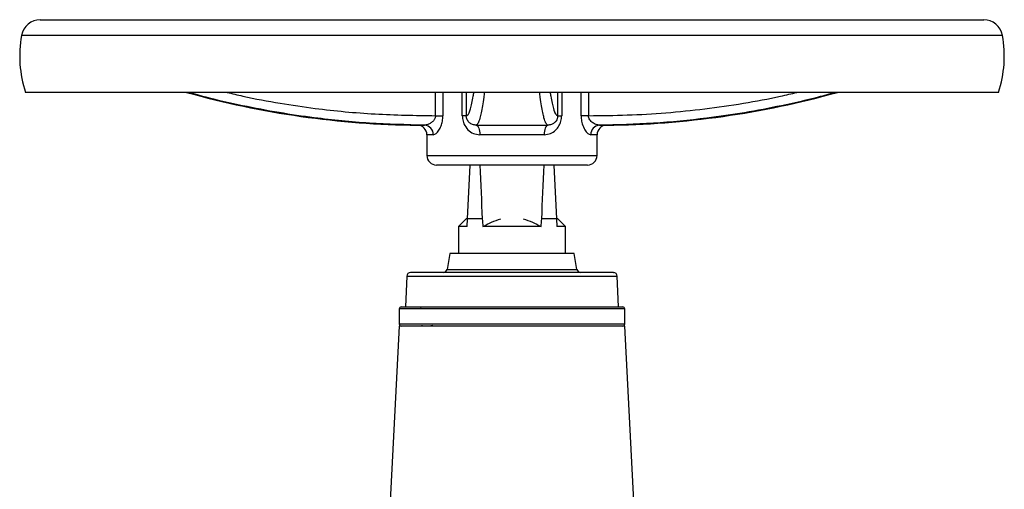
# Model space of a CAD drawing. Header units: millimetres. Extents: x 400 to 1688, y 100 to 1259.
# Tile 59 of 59: x 1430 to 1688, y 787 to 910. Entities that reach past the tile are written whole.
import ezdxf

# ---------------------------------------------------------------- set-up
doc = ezdxf.new("R2010")
doc.units = ezdxf.units.MM

msp = doc.modelspace()

# ---------------------------------------------------------------- linework, layer by layer
at = {"color": 7, "linetype": 'Continuous', "lineweight": 25}
for p, q in [((1435.52, 910.15), (1682.23, 910.15)), ((1686.12, 891.15), (1431.62, 891.15)), ((1538.87, 885.05), (1540.81, 885.05)), ((1546.92, 885.05), (1545.88, 885.05)), ((1570.83, 885.05), (1571.87, 885.05)), ((1578.88, 885.05), (1576.94, 885.05)), ((1549.51, 882.57), (1568.23, 882.57)), ((1536.62, 880.07), (1536.62, 874.65)), ((1567.3, 880.07), (1550.45, 880.07)), ((1581.12, 874.65), (1581.12, 880.07)), ((1578.62, 872.15), (1539.12, 872.15)), ((1547.23, 858.05), (1547.97, 872.15)), ((1569.78, 872.15), (1570.52, 858.05)), ((1546.87, 858.05), (1544.87, 856.05)), ((1547.23, 858.05), (1546.87, 858.05)), ((1547.13, 856.05), (1547.23, 858.05)), ((1551.1, 858.05), (1547.23, 858.05)), ((1570.52, 858.05), (1566.65, 858.05)), ((1570.52, 858.05), (1570.62, 856.05)), ((1570.87, 858.05), (1570.52, 858.05)), ((1572.87, 856.05), (1570.87, 858.05)), ((1544.87, 856.05), (1544.87, 849.05)), ((1547.13, 856.05), (1544.87, 856.05)), ((1572.87, 849.05), (1572.87, 856.05)), ((1542.62, 849.05), (1541.89, 844.88)), ((1558.87, 849.05), (1542.62, 849.05)), ((1575.12, 849.05), (1558.87, 849.05)), ((1575.86, 844.88), (1575.12, 849.05)), ((1531.34, 843.09), (1531.06, 835.05)), ((1586.69, 835.05), (1586.41, 843.09)), ((1529.37, 834.55), (1529.37, 830.55)), ((1531.06, 835.05), (1558.87, 835.05)), ((1535.13, 834.8), (1534.87, 835.05)), ((1558.87, 835.05), (1583.69, 835.05)), ((1588.37, 830.55), (1588.37, 834.55)), ((1529.37, 830.05), (1526.97, 784.27)), ((1558.87, 830.05), (1529.37, 830.05)), ((1532.77, 830.17), (1532.77, 830.16)), ((1535.37, 830.12), (1535.37, 830.32)), ((1588.37, 830.05), (1558.87, 830.05)), ((1580.11, 830.05), (1580.08, 830.07)), ((1590.77, 784.27), (1588.37, 830.05))]:
    msp.add_line(p, q, dxfattribs=at)
at = {"color": 8, "linetype": 'Continuous', "lineweight": 25}
for p, q in [((1687.15, 906.02), (1430.6, 906.02)), ((1538.87, 885.05), (1538.87, 891.15)), ((1540.81, 891.15), (1540.81, 885.05)), ((1545.88, 885.05), (1545.88, 891.15)), ((1546.92, 891.15), (1546.92, 885.05)), ((1570.83, 885.05), (1570.83, 891.15)), ((1571.87, 891.15), (1571.87, 885.05)), ((1576.94, 885.05), (1576.94, 891.15)), ((1578.88, 891.15), (1578.88, 885.05)), ((1534.15, 882.57), (1535.99, 882.57)), ((1581.76, 882.57), (1583.6, 882.57)), ((1538.28, 880.07), (1536.62, 880.07)), ((1581.12, 880.07), (1579.47, 880.07)), ((1536.62, 874.65), (1581.12, 874.65)), ((1541.89, 844.88), (1575.86, 844.88)), ((1531.34, 843.09), (1535.09, 843.09)), ((1535.09, 843.09), (1586.41, 843.09)), ((1558.87, 834.55), (1529.37, 834.55)), ((1588.37, 834.55), (1558.87, 834.55)), ((1588.37, 830.55), (1529.37, 830.55))]:
    msp.add_line(p, q, dxfattribs=at)
at = {"color": 7, "linetype": 'Continuous', "lineweight": 25, "flags": 128}
for points in [[(1549.51, 882.57), (1549.7, 882.51), (1549.87, 882.37), (1550.04, 882.14), (1550.18, 881.82), (1550.29, 881.45), (1550.38, 881.02), (1550.43, 880.55), (1550.45, 880.07)], [(1568.23, 882.57), (1568.05, 882.51), (1567.87, 882.37), (1567.71, 882.14), (1567.57, 881.82), (1567.45, 881.45), (1567.37, 881.02), (1567.31, 880.55), (1567.3, 880.07)], [(1572.87, 856.05), (1572.73, 856.05), (1572.3, 856.05), (1571.59, 856.05), (1570.62, 856.05)], [(1538.2, 830.18), (1537.69, 830.08), (1537.64, 830.05)]]:
    msp.add_lwpolyline(points, dxfattribs=at)
at = {"color": 7, "linetype": 'Continuous', "lineweight": 25}
for centre, radius, start, end in [((1435.52, 905.15), 5, 90, 169.9683), ((1682.23, 905.15), 5, 10.0317, 90), ((1460.96, 900.65), 30.83, 169.9683, 197.9453), ((1656.79, 900.65), 30.83, 342.0547, 10.0317), ((1536.62, 1116.55), 234, 254.4182, 269.3943), ((1581.12, 1116.55), 234, 270.6057, 285.5818), ((1534.12, 880.07), 2.5, 0, 89.3943), ((1535.87, 880.15), 2.41, 357.9043, 87.0651), ((1581.88, 880.15), 2.41, 92.9349, 182.0957), ((1583.62, 880.07), 2.5, 90.6057, 180), ((1539.12, 874.65), 2.5, 180, 270), ((1578.62, 874.65), 2.5, 270, 0), ((1540.9, 845.05), 1, 270, 350), ((1576.84, 845.05), 1, 190, 270), ((1532.34, 843.05), 1, 90, 178), ((1585.41, 843.05), 1, 2, 90), ((1529.87, 834.55), 0.5, 90, 180), ((1587.87, 834.55), 0.5, 0, 90), ((1529.87, 830.55), 0.5, 180, 270), ((1587.87, 830.55), 0.5, 270, 0)]:
    msp.add_arc(centre, radius, start, end, dxfattribs=at)
for centre, major_axis, ratio, start_param, end_param in [((1558.87, 1007.83), (0, 217.25), 0.049416, 2.245293, 2.331465), ((1558.87, 1007.83), (0, 217.25), 0.049416, 3.95172, 4.037892), ((1558.87, 1080.19), (0, 267.14), 0.052408, 2.552662, 2.56628), ((1558.87, 1080.19), (0, 267.14), 0.052408, 3.716905, 3.730523)]:
    msp.add_ellipse(centre, major_axis=major_axis, ratio=ratio, start_param=start_param, end_param=end_param, dxfattribs=at)
at = {"color": 8, "linetype": 'Continuous', "lineweight": 25}
for points, knots in [([(1535.99, 882.57), (1531.18, 882.69), (1521.55, 882.93), (1508.86, 884.2), (1497.8, 885.82), (1488.38, 887.61), (1480.48, 889.39), (1475.82, 890.71), (1474.26, 891.15)], [0, 0, 0, 0, 0.230854, 0.46249, 0.61156, 0.767111, 0.922662, 1, 1, 1, 1]), ([(1484.35, 891.15), (1485.73, 890.82), (1490.33, 889.71), (1498.02, 888.31), (1509.53, 886.6), (1523.08, 885.3), (1533.6, 885.14), (1538.87, 885.05)], [0, 0, 0, 0, 0.077429, 0.258449, 0.426089, 0.712438, 1, 1, 1, 1]), ([(1546.92, 885.05), (1547.04, 885.09), (1547.29, 885.15), (1547.65, 885.76), (1548.02, 886.77), (1548.38, 888.24), (1548.67, 889.72), (1548.84, 890.86), (1548.9, 891.23)], [0, 0, 0, 0, 0.183223, 0.366438, 0.55092, 0.7354, 0.914365, 1, 1, 1, 1]), ([(1551.67, 891.15), (1551.62, 890.72), (1551.45, 889.4), (1551.17, 887.61), (1550.82, 885.76), (1550.43, 884.15), (1549.98, 882.91), (1549.67, 882.68), (1549.51, 882.57)], [0, 0, 0, 0, 0.075899, 0.232877, 0.389855, 0.549554, 0.774402, 1, 1, 1, 1]), ([(1568.23, 882.57), (1568.07, 882.69), (1567.75, 882.93), (1567.3, 884.2), (1566.91, 885.82), (1566.58, 887.61), (1566.3, 889.39), (1566.13, 890.71), (1566.08, 891.15)], [0, 0, 0, 0, 0.230854, 0.46249, 0.61156, 0.767111, 0.922662, 1, 1, 1, 1]), ([(1568.86, 891.15), (1568.91, 890.82), (1569.08, 889.71), (1569.35, 888.31), (1569.77, 886.6), (1570.26, 885.3), (1570.64, 885.14), (1570.83, 885.05)], [0, 0, 0, 0, 0.077429, 0.258449, 0.426089, 0.712438, 1, 1, 1, 1]), ([(1578.88, 885.05), (1582.26, 885.09), (1589.01, 885.15), (1599.16, 885.76), (1609.3, 886.77), (1619.3, 888.24), (1627.34, 889.7), (1631.98, 890.81), (1633.4, 891.15)], [0, 0, 0, 0, 0.184366, 0.368723, 0.554355, 0.739986, 0.920066, 1, 1, 1, 1]), ([(1643.49, 891.15), (1641.96, 890.72), (1637.29, 889.4), (1629.37, 887.61), (1619.67, 885.76), (1608.5, 884.15), (1595.84, 882.91), (1586.46, 882.68), (1581.76, 882.57)], [0, 0, 0, 0, 0.075899, 0.232877, 0.389855, 0.549554, 0.774402, 1, 1, 1, 1])]:
    msp.add_open_spline(points, degree=3, knots=knots, dxfattribs=at)
at = {"color": 7, "linetype": 'Continuous', "lineweight": 25}
for points, knots in [([(1538.87, 885.05), (1538.86, 884.89), (1538.84, 884.64), (1538.66, 884.17), (1538.29, 883.64), (1537.64, 883.1), (1536.83, 882.67), (1536.28, 882.6), (1535.99, 882.57)], [0, 0, 0, 0, 0.097873, 0.148496, 0.310017, 0.502508, 0.74183, 1, 1, 1, 1]), ([(1538.28, 880.07), (1538.53, 880.14), (1539.01, 880.27), (1539.75, 881.17), (1540.33, 882.31), (1540.73, 883.61), (1540.78, 884.57), (1540.81, 885.05)], [0, 0, 0, 0, 0.233728, 0.452469, 0.641067, 0.818314, 1, 1, 1, 1]), ([(1545.88, 885.05), (1545.89, 884.8), (1545.92, 884.07), (1546.32, 882.72), (1547.27, 881.32), (1548.73, 880.28), (1549.88, 880.14), (1550.45, 880.07)], [0, 0, 0, 0, 0.096716, 0.275379, 0.52748, 0.766254, 1, 1, 1, 1]), ([(1549.51, 882.57), (1549.19, 882.6), (1548.54, 882.67), (1547.75, 883.16), (1547.23, 883.79), (1547.01, 884.36), (1546.93, 884.73), (1546.93, 884.92), (1546.92, 885.05)], [0, 0, 0, 0, 0.258141, 0.518768, 0.7687, 0.882151, 0.922648, 1, 1, 1, 1]), ([(1567.3, 880.07), (1567.87, 880.14), (1568.97, 880.27), (1570.27, 881.17), (1571.18, 882.31), (1571.75, 883.61), (1571.83, 884.57), (1571.87, 885.05)], [0, 0, 0, 0, 0.233728, 0.452469, 0.641067, 0.818314, 1, 1, 1, 1]), ([(1570.83, 885.05), (1570.82, 884.89), (1570.8, 884.64), (1570.68, 884.17), (1570.41, 883.64), (1569.9, 883.1), (1569.18, 882.67), (1568.56, 882.6), (1568.23, 882.57)], [0, 0, 0, 0, 0.097873, 0.148496, 0.310017, 0.502508, 0.74183, 1, 1, 1, 1]), ([(1576.94, 885.05), (1576.94, 884.8), (1576.97, 884.07), (1577.25, 882.72), (1577.88, 881.32), (1578.71, 880.28), (1579.22, 880.14), (1579.47, 880.07)], [0, 0, 0, 0, 0.096716, 0.275379, 0.52748, 0.766254, 1, 1, 1, 1]), ([(1581.76, 882.57), (1581.47, 882.6), (1580.89, 882.67), (1579.99, 883.16), (1579.31, 883.79), (1579.01, 884.36), (1578.9, 884.73), (1578.88, 884.92), (1578.88, 885.05)], [0, 0, 0, 0, 0.258141, 0.518768, 0.7687, 0.882151, 0.922648, 1, 1, 1, 1]), ([(1551.26, 856.05), (1552, 856.48), (1552.76, 856.87), (1554.32, 857.55), (1555.13, 857.84), (1555.96, 858.05)], [0, 0, 0, 0, 0.5, 0.5, 1, 1, 1, 1]), ([(1561.79, 858.05), (1562.62, 857.84), (1563.42, 857.55), (1564.99, 856.87), (1565.75, 856.48), (1566.49, 856.05)], [0, 0, 0, 0, 0.5, 0.5, 1, 1, 1, 1]), ([(1566.49, 856.05), (1565.36, 856.05), (1564.14, 856.05), (1562.2, 856.05), (1561.54, 856.05), (1560.22, 856.05), (1559.55, 856.05), (1558.21, 856.05), (1557.53, 856.05), (1556.21, 856.05), (1555.56, 856.05), (1554.6, 856.05), (1554.28, 856.05), (1553.65, 856.05), (1553.33, 856.05), (1552.41, 856.05), (1551.82, 856.05), (1551.26, 856.05)], [0, 0, 0, 0, 0.25, 0.25, 0.375, 0.375, 0.5, 0.5, 0.625, 0.625, 0.75, 0.75, 0.8125, 0.8125, 0.875, 0.875, 1, 1, 1, 1]), ([(1535.89, 844.05), (1535.39, 844.05), (1534.36, 844.05), (1533.27, 844.05), (1532.62, 844.05), (1532.34, 844.05), (1532.37, 844.05), (1532.37, 844.05)], [0, 0, 0, 0, 0.232894, 0.47301, 0.719894, 0.912869, 1, 1, 1, 1]), ([(1585.37, 844.05), (1585.38, 844.05), (1585.4, 844.05), (1584.82, 844.05), (1583.71, 844.05), (1582.6, 844.05), (1581.26, 844.05), (1579.23, 844.05), (1576.28, 844.05), (1572.66, 844.05), (1569.24, 844.05), (1566.09, 844.05), (1563.01, 844.05), (1560.09, 844.05), (1556.47, 844.05), (1552.86, 844.05), (1549.39, 844.05), (1546.9, 844.05), (1544.55, 844.05), (1541.7, 844.05), (1538.6, 844.05), (1536.78, 844.05), (1535.89, 844.05)], [0, 0, 0, 0, 0.021184, 0.099949, 0.139381, 0.17882, 0.21743, 0.256047, 0.330097, 0.399962, 0.446557, 0.4946, 0.543996, 0.582605, 0.621223, 0.699988, 0.739419, 0.778858, 0.817468, 0.856086, 0.930135, 1, 1, 1, 1]), ([(1529.91, 835.05), (1529.91, 835.05), (1529.89, 835.05), (1530.52, 835.05), (1531.73, 835.05), (1532.94, 835.05), (1534.4, 835.05), (1536.27, 835.05), (1538.58, 835.05), (1541.35, 835.05), (1544.34, 835.05), (1547.54, 835.05), (1550.98, 835.05), (1554.36, 835.05), (1557.55, 835.05), (1561.5, 835.05), (1565.45, 835.05), (1569.24, 835.05), (1571.96, 835.05), (1574.53, 835.05), (1577.14, 835.05), (1579.7, 835.05), (1582.09, 835.05), (1583.36, 835.05), (1583.99, 835.05)], [0, 0, 0, 0, 0.021179, 0.099926, 0.139348, 0.178777, 0.217378, 0.255986, 0.305363, 0.353395, 0.399986, 0.44657, 0.494601, 0.543985, 0.582586, 0.621194, 0.69994, 0.739362, 0.778792, 0.817393, 0.856, 0.905378, 0.953411, 1, 1, 1, 1]), ([(1583.99, 835.05), (1584.54, 835.05), (1585.67, 835.05), (1586.86, 835.05), (1587.57, 835.05), (1587.87, 835.05), (1587.85, 835.05), (1587.84, 835.05)], [0, 0, 0, 0, 0.232894, 0.473011, 0.719894, 0.912871, 1, 1, 1, 1]), ([(1583.99, 830.05), (1583.36, 830.05), (1582.09, 830.05), (1579.7, 830.05), (1577.14, 830.05), (1574.53, 830.05), (1571.1, 830.05), (1567.37, 830.05), (1563.46, 830.05), (1560.5, 830.05), (1557.55, 830.05), (1554.36, 830.05), (1550.98, 830.05), (1547.54, 830.05), (1544.34, 830.05), (1541.35, 830.05), (1538.58, 830.05), (1536.27, 830.05), (1534.4, 830.05), (1532.45, 830.05), (1531.01, 830.05), (1530.2, 830.05), (1529.89, 830.05), (1529.9, 830.05), (1529.91, 830.05)], [0, 0, 0, 0, 0.046586, 0.094616, 0.144, 0.1826, 0.221208, 0.299954, 0.339377, 0.378806, 0.417407, 0.456015, 0.505392, 0.553424, 0.600014, 0.646598, 0.69463, 0.744014, 0.782615, 0.821223, 0.899969, 0.939391, 0.978821, 1, 1, 1, 1]), ([(1535.17, 830.05), (1535.17, 830.05), (1535.26, 830.07), (1535.36, 830.09), (1535.36, 830.11), (1535.35, 830.12)], [0, 0, 0, 0, 0.000425, 0.646696, 1, 1, 1, 1]), ([(1587.84, 830.05), (1587.85, 830.05), (1587.87, 830.05), (1587.57, 830.05), (1586.86, 830.05), (1585.67, 830.05), (1584.54, 830.05), (1583.99, 830.05)], [0, 0, 0, 0, 0.087095, 0.280106, 0.526958, 0.76709, 1, 1, 1, 1])]:
    msp.add_open_spline(points, degree=3, knots=knots, dxfattribs=at)

doc.saveas('drawing.dxf')
